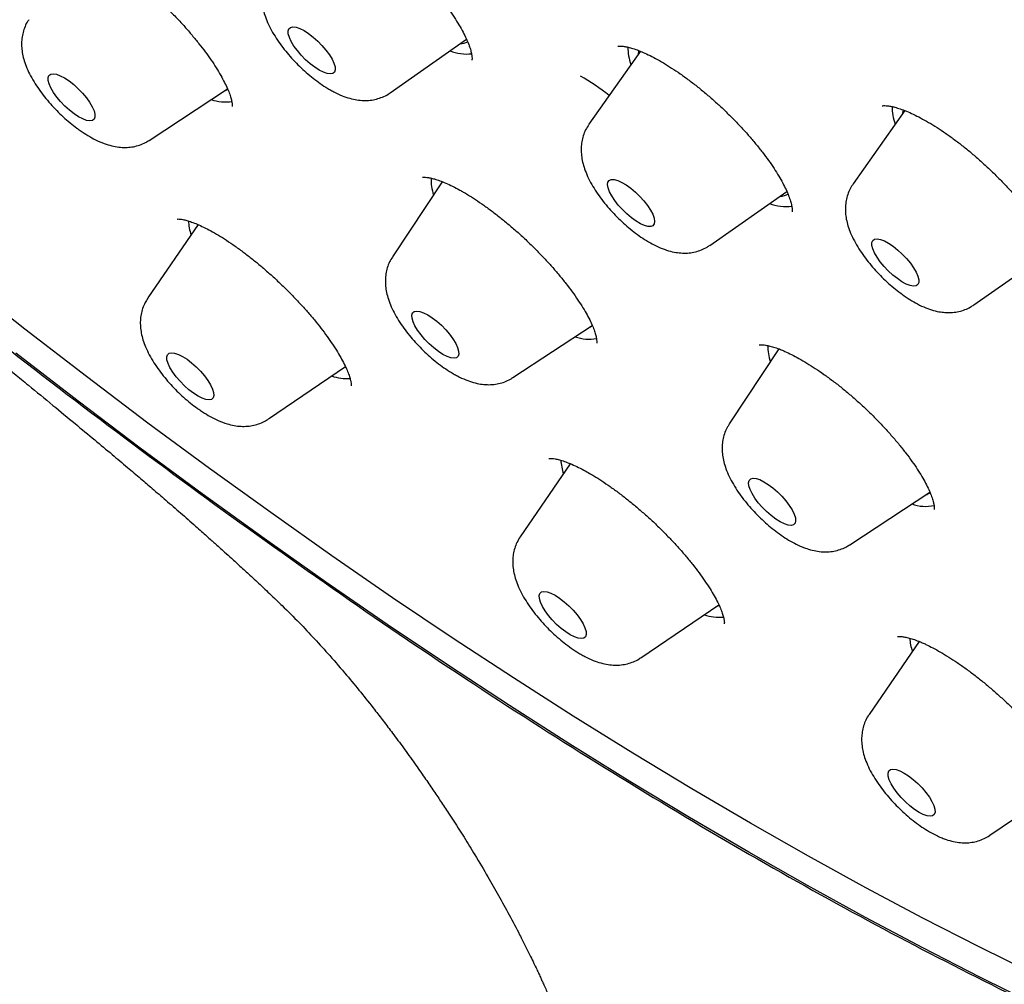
# Model space of a CAD drawing. Header units: millimetres. Extents: x 8 to 1577, y 12 to 2536.
# Tile 12 of 67: x 1340 to 1354, y 861 to 874. Entities that reach past the tile are written whole.
import ezdxf

# ---------------------------------------------------------------- set-up
doc = ezdxf.new("R2010")
doc.units = ezdxf.units.MM

msp = doc.modelspace()

# ---------------------------------------------------------------- linework, layer by layer
at = {"color": 7, "linetype": 'Continuous', "lineweight": 30}
for p, q in [((1345.067, 873.331), (1346.155, 874.094)), ((1348.64, 873.924), (1347.905, 872.881)), ((1341.623, 872.65), (1342.741, 873.387)), ((1352.416, 873.076), (1351.679, 872.031)), ((1345.809, 872.06), (1345.098, 870.987)), ((1349.63, 871.151), (1350.73, 871.922)), ((1342.32, 871.447), (1341.603, 870.399)), ((1353.405, 870.301), (1354.516, 871.08)), ((1346.819, 869.262), (1347.951, 870.007)), ((1350.618, 869.671), (1349.909, 868.599)), ((1343.326, 868.671), (1344.425, 869.42)), ((1344.4, 869.403), (1344.43, 869.41)), ((1347.638, 868.032), (1346.923, 866.988)), ((1351.63, 866.873), (1352.774, 867.627)), ((1348.647, 865.26), (1349.759, 866.018)), ((1352.621, 865.493), (1351.907, 864.45)), ((1353.63, 862.723), (1354.756, 863.489))]:
    msp.add_line(p, q, dxfattribs=at)
at = {"color": 7, "linetype": 'Continuous', "lineweight": 30, "flags": 128}
for points in [[(1343.834, 874.218), (1343.899, 874.177), (1343.965, 874.126), (1344.03, 874.069), (1344.091, 874.006), (1344.147, 873.94), (1344.196, 873.874), (1344.234, 873.811), (1344.261, 873.752), (1344.277, 873.7), (1344.279, 873.658), (1344.268, 873.626), (1344.245, 873.606), (1344.211, 873.599), (1344.166, 873.604), (1344.112, 873.623), (1344.052, 873.653), (1343.988, 873.695), (1343.922, 873.745), (1343.857, 873.803), (1343.795, 873.866), (1343.739, 873.932), (1343.691, 873.997), (1343.652, 874.061), (1343.625, 874.119), (1343.61, 874.171), (1343.608, 874.214), (1343.618, 874.245), (1343.641, 874.265), (1343.676, 874.273), (1343.721, 874.267), (1343.774, 874.249), (1343.834, 874.218)], [(1348.616, 873.933), (1348.614, 873.925), (1348.609, 873.88)], [(1340.478, 873.5), (1340.544, 873.448), (1340.609, 873.389), (1340.67, 873.326), (1340.725, 873.26), (1340.772, 873.194), (1340.809, 873.131), (1340.835, 873.073), (1340.848, 873.023), (1340.848, 872.982), (1340.836, 872.952), (1340.811, 872.934), (1340.775, 872.928), (1340.729, 872.936), (1340.674, 872.956), (1340.613, 872.988), (1340.549, 873.031), (1340.483, 873.082), (1340.418, 873.141), (1340.357, 873.204), (1340.302, 873.27), (1340.255, 873.336), (1340.218, 873.399), (1340.192, 873.457), (1340.179, 873.507), (1340.179, 873.548), (1340.191, 873.578), (1340.216, 873.596), (1340.252, 873.602), (1340.298, 873.594), (1340.353, 873.574), (1340.414, 873.542), (1340.478, 873.5)], [(1342.704, 873.363), (1342.711, 873.365), (1342.75, 873.384)], [(1352.391, 873.088), (1352.384, 873.04), (1352.383, 873.03)], [(1348.316, 872.077), (1348.374, 872.051), (1348.437, 872.014), (1348.502, 871.967), (1348.568, 871.912), (1348.631, 871.851), (1348.69, 871.786), (1348.741, 871.72), (1348.784, 871.655), (1348.816, 871.594), (1348.836, 871.54), (1348.843, 871.493), (1348.837, 871.457), (1348.819, 871.432), (1348.789, 871.42), (1348.748, 871.421), (1348.697, 871.434), (1348.64, 871.46), (1348.577, 871.497), (1348.511, 871.544), (1348.446, 871.599), (1348.382, 871.661), (1348.324, 871.726), (1348.272, 871.792), (1348.23, 871.856), (1348.198, 871.917), (1348.178, 871.972), (1348.17, 872.018), (1348.176, 872.054), (1348.194, 872.079), (1348.224, 872.091), (1348.266, 872.091), (1348.316, 872.077)], [(1352.023, 871.242), (1352.07, 871.234), (1352.125, 871.213), (1352.186, 871.18), (1352.251, 871.137), (1352.317, 871.084), (1352.381, 871.025), (1352.442, 870.961), (1352.497, 870.895), (1352.543, 870.83), (1352.579, 870.767), (1352.604, 870.71), (1352.616, 870.66), (1352.616, 870.62), (1352.602, 870.591), (1352.577, 870.573), (1352.54, 870.569), (1352.493, 870.577), (1352.438, 870.598), (1352.376, 870.631), (1352.312, 870.675), (1352.246, 870.727), (1352.181, 870.786), (1352.121, 870.85), (1352.066, 870.916), (1352.02, 870.981), (1351.984, 871.044), (1351.959, 871.101), (1351.946, 871.151), (1351.947, 871.191), (1351.96, 871.221), (1351.986, 871.238), (1352.023, 871.242)], [(1354.271, 860.74), (1353.478, 861.131), (1352.674, 861.542), (1351.862, 861.974), (1351.04, 862.425), (1350.211, 862.896), (1349.374, 863.387), (1348.531, 863.897), (1347.681, 864.425), (1346.825, 864.971), (1345.965, 865.536), (1345.099, 866.118), (1344.23, 866.717), (1343.358, 867.333), (1342.482, 867.965), (1341.605, 868.613), (1340.726, 869.277), (1339.846, 869.955), (1338.965, 870.648)], [(1345.601, 870.159), (1345.665, 870.117), (1345.731, 870.067), (1345.796, 870.009), (1345.858, 869.946), (1345.914, 869.88), (1345.962, 869.814), (1346.001, 869.751), (1346.028, 869.692), (1346.043, 869.641), (1346.045, 869.598), (1346.035, 869.566), (1346.012, 869.546), (1345.977, 869.539), (1345.932, 869.545), (1345.879, 869.563), (1345.819, 869.594), (1345.754, 869.635), (1345.689, 869.685), (1345.624, 869.743), (1345.562, 869.806), (1345.506, 869.872), (1345.457, 869.938), (1345.419, 870.001), (1345.392, 870.06), (1345.377, 870.111), (1345.374, 870.154), (1345.385, 870.186), (1345.408, 870.206), (1345.443, 870.213), (1345.488, 870.207), (1345.541, 870.189), (1345.601, 870.159)], [(1347.901, 869.974), (1347.912, 869.978), (1347.947, 869.995)], [(1350.187, 862.481), (1349.342, 862.977), (1348.49, 863.491), (1347.632, 864.025), (1346.768, 864.577), (1345.898, 865.147), (1345.024, 865.735), (1344.146, 866.34), (1343.265, 866.962), (1342.381, 867.601), (1341.495, 868.255), (1340.607, 868.926), (1339.718, 869.611)], [(1342.163, 869.523), (1342.228, 869.473), (1342.294, 869.415), (1342.355, 869.352), (1342.412, 869.287), (1342.46, 869.221), (1342.499, 869.157), (1342.527, 869.098), (1342.542, 869.047), (1342.545, 869.004), (1342.535, 868.972), (1342.512, 868.951), (1342.478, 868.944), (1342.433, 868.949), (1342.38, 868.967), (1342.32, 868.997), (1342.256, 869.038), (1342.19, 869.088), (1342.125, 869.146), (1342.063, 869.209), (1342.007, 869.274), (1341.958, 869.34), (1341.919, 869.404), (1341.892, 869.462), (1341.876, 869.514), (1341.873, 869.557), (1341.884, 869.589), (1341.906, 869.61), (1341.941, 869.617), (1341.985, 869.612), (1342.039, 869.594), (1342.098, 869.564), (1342.163, 869.523)], [(1350.344, 867.804), (1350.403, 867.775), (1350.467, 867.736), (1350.532, 867.686), (1350.598, 867.629), (1350.66, 867.567), (1350.717, 867.502), (1350.767, 867.436), (1350.807, 867.372), (1350.836, 867.312), (1350.853, 867.26), (1350.857, 867.216), (1350.848, 867.182), (1350.827, 867.16), (1350.794, 867.151), (1350.75, 867.155), (1350.698, 867.172), (1350.638, 867.2), (1350.575, 867.24), (1350.509, 867.29), (1350.443, 867.347), (1350.381, 867.409), (1350.324, 867.474), (1350.275, 867.54), (1350.235, 867.604), (1350.206, 867.664), (1350.189, 867.716), (1350.185, 867.76), (1350.193, 867.794), (1350.215, 867.816), (1350.248, 867.825), (1350.291, 867.821), (1350.344, 867.804)], [(1347.421, 866.152), (1347.485, 866.111), (1347.551, 866.06), (1347.616, 866.002), (1347.678, 865.939), (1347.734, 865.874), (1347.782, 865.808), (1347.82, 865.744), (1347.848, 865.686), (1347.863, 865.634), (1347.865, 865.592), (1347.855, 865.56), (1347.831, 865.54), (1347.797, 865.533), (1347.752, 865.538), (1347.698, 865.557), (1347.638, 865.587), (1347.574, 865.628), (1347.508, 865.679), (1347.443, 865.737), (1347.381, 865.8), (1347.325, 865.865), (1347.277, 865.931), (1347.239, 865.994), (1347.211, 866.053), (1347.196, 866.105), (1347.194, 866.147), (1347.204, 866.179), (1347.228, 866.199), (1347.262, 866.206), (1347.307, 866.201), (1347.361, 866.182), (1347.421, 866.152)], [(1349.72, 865.992), (1349.765, 866.004), (1349.766, 866.005)], [(1352.346, 863.644), (1352.406, 863.613), (1352.471, 863.572), (1352.537, 863.521), (1352.602, 863.463), (1352.663, 863.4), (1352.719, 863.334), (1352.767, 863.268), (1352.805, 863.205), (1352.832, 863.147), (1352.847, 863.095), (1352.849, 863.053), (1352.838, 863.021), (1352.814, 863.002), (1352.779, 862.995), (1352.734, 863.001), (1352.68, 863.02), (1352.62, 863.051), (1352.556, 863.092), (1352.49, 863.143), (1352.425, 863.201), (1352.364, 863.264), (1352.308, 863.33), (1352.26, 863.395), (1352.222, 863.459), (1352.195, 863.517), (1352.18, 863.569), (1352.178, 863.611), (1352.189, 863.642), (1352.212, 863.662), (1352.247, 863.669), (1352.293, 863.663), (1352.346, 863.644)], [(1354.288, 860.304), (1353.486, 860.698), (1352.675, 861.114), (1351.854, 861.55), (1351.025, 862.006), (1350.187, 862.481)]]:
    msp.add_lwpolyline(points, dxfattribs=at)
at = {"color": 7, "linetype": 'Continuous', "lineweight": 30}
for centre, radius, start, end in [((1346.06, 874.306), 0.273, 271.5071, 294.5871), ((1346.161, 874.549), 0.665, 248.7208, 275.842), ((1349.24, 873.996), 0.781, 180.6821, 199.7316), ((1345.837, 870.251), 3.847, 52.2129, 59.6239), ((1342.713, 873.816), 0.617, 250.7048, 278.5984), ((1353.014, 873.146), 0.781, 180.6632, 199.7333), ((1346.334, 872.088), 0.685, 177.819, 198.3901), ((1350.629, 872.1), 0.247, 270.3598, 301.0553), ((1350.721, 872.354), 0.65, 248.533, 277.3586), ((1342.977, 871.547), 0.796, 183.3198, 198.0814), ((1347.905, 870.391), 0.581, 249.9787, 280.9082), ((1351.149, 869.701), 0.689, 178.2249, 198.3503), ((1344.453, 869.921), 0.674, 250.5853, 273.2991), ((1348.306, 868.138), 0.805, 183.9686, 198.0347), ((1352.651, 867.776), 0.2, 287.6963, 309.7451), ((1352.713, 867.989), 0.567, 249.7589, 282.7287), ((1349.769, 866.494), 0.657, 250.3977, 275.0162), ((1353.293, 865.602), 0.809, 184.2732, 198.0129)]:
    msp.add_arc(centre, radius, start, end, dxfattribs=at)
for points, knots in [([(1343.758, 876.18), (1343.759, 876.181), (1343.762, 876.181), (1343.784, 876.183), (1343.821, 876.181), (1343.872, 876.173), (1343.936, 876.157), (1344.011, 876.132), (1344.098, 876.097), (1344.195, 876.052), (1344.3, 875.997), (1344.411, 875.932), (1344.527, 875.857), (1344.647, 875.774), (1344.771, 875.683), (1344.898, 875.583), (1345.025, 875.477), (1345.151, 875.365), (1345.275, 875.248), (1345.394, 875.129), (1345.509, 875.009), (1345.617, 874.887), (1345.719, 874.766), (1345.814, 874.645), (1345.901, 874.525), (1345.98, 874.409), (1346.049, 874.299), (1346.107, 874.196), (1346.153, 874.103), (1346.188, 874.021), (1346.212, 873.949), (1346.227, 873.889), (1346.234, 873.842), (1346.235, 873.811), (1346.233, 873.796), (1346.233, 873.798), (1346.233, 873.798)], [0, 0, 0, 0, 0.024639, 0.050299, 0.076094, 0.102616, 0.130126, 0.158621, 0.187968, 0.217977, 0.248451, 0.279178, 0.309883, 0.340992, 0.372598, 0.40458, 0.436807, 0.469146, 0.50144, 0.533583, 0.565447, 0.596957, 0.628649, 0.66056, 0.692559, 0.724417, 0.755932, 0.786888, 0.817075, 0.846294, 0.874823, 0.903471, 0.931684, 0.959339, 0.986539, 1, 1, 1, 1]), ([(1340.345, 875.521), (1340.344, 875.52), (1340.343, 875.52), (1340.357, 875.522), (1340.386, 875.521), (1340.431, 875.514), (1340.488, 875.5), (1340.557, 875.477), (1340.639, 875.445), (1340.732, 875.402), (1340.834, 875.349), (1340.943, 875.286), (1341.059, 875.213), (1341.151, 875.15), (1341.225, 875.097), (1341.299, 875.043), (1341.402, 874.963), (1341.526, 874.861), (1341.651, 874.752), (1341.776, 874.638), (1341.898, 874.519), (1342.016, 874.397), (1342.13, 874.275), (1342.236, 874.152), (1342.334, 874.032), (1342.424, 873.914), (1342.507, 873.798), (1342.581, 873.686), (1342.645, 873.578), (1342.699, 873.478), (1342.742, 873.387), (1342.774, 873.308), (1342.795, 873.242), (1342.806, 873.192), (1342.81, 873.156), (1342.809, 873.135), (1342.809, 873.134), (1342.809, 873.133)], [0, 0, 0, 0, 0.012339, 0.039539, 0.06583, 0.091173, 0.117609, 0.145395, 0.174418, 0.20448, 0.235342, 0.266757, 0.298498, 0.330376, 0.340025, 0.356673, 0.388161, 0.419994, 0.452258, 0.484843, 0.517617, 0.55041, 0.583032, 0.615341, 0.647212, 0.678708, 0.710477, 0.74249, 0.774498, 0.806166, 0.83718, 0.867219, 0.895992, 0.9233, 0.950108, 0.976982, 1, 1, 1, 1]), ([(1343.341, 875.059), (1343.339, 875.057), (1343.318, 875.031), (1343.289, 874.974), (1343.256, 874.891), (1343.236, 874.804), (1343.228, 874.716), (1343.231, 874.626), (1343.246, 874.534), (1343.273, 874.436), (1343.313, 874.331), (1343.368, 874.221), (1343.435, 874.11), (1343.51, 874.003), (1343.592, 873.9), (1343.678, 873.801), (1343.77, 873.708), (1343.866, 873.619), (1343.965, 873.537), (1344.067, 873.46), (1344.147, 873.408), (1344.192, 873.381), (1344.202, 873.376)], [0, 0, 0, 0, 0.003927, 0.048058, 0.091426, 0.134648, 0.178459, 0.223817, 0.272027, 0.324778, 0.383594, 0.447643, 0.511519, 0.572912, 0.632304, 0.690479, 0.748081, 0.805652, 0.863578, 0.922403, 0.982867, 1, 1, 1, 1]), ([(1339.902, 874.373), (1339.894, 874.361), (1339.868, 874.325), (1339.839, 874.256), (1339.813, 874.171), (1339.8, 874.083), (1339.799, 873.995), (1339.808, 873.903), (1339.83, 873.808), (1339.864, 873.706), (1339.913, 873.598), (1339.975, 873.487), (1340.047, 873.378), (1340.126, 873.273), (1340.21, 873.173), (1340.3, 873.077), (1340.394, 872.986), (1340.49, 872.902), (1340.563, 872.845), (1340.602, 872.816), (1340.61, 872.811)], [0, 0, 0, 0, 0.022677, 0.071239, 0.119333, 0.167706, 0.217302, 0.269391, 0.325684, 0.38812, 0.457331, 0.529273, 0.598815, 0.665778, 0.731024, 0.795342, 0.859374, 0.923628, 0.985663, 1, 1, 1, 1]), ([(1334.265, 874.109), (1334.727, 873.706), (1335.652, 872.899), (1337.207, 871.594), (1338.926, 870.201), (1340.806, 868.739), (1342.054, 867.821), (1342.679, 867.362)], [0, 0, 0, 0, 0.165872, 0.331913, 0.554474, 0.776941, 1, 1, 1, 1]), ([(1348.317, 873.994), (1348.317, 873.994), (1348.315, 873.993), (1348.322, 873.996), (1348.343, 873.998), (1348.381, 873.997), (1348.432, 873.99), (1348.495, 873.975), (1348.571, 873.951), (1348.657, 873.918), (1348.752, 873.875), (1348.856, 873.822), (1348.968, 873.758), (1349.086, 873.685), (1349.209, 873.602), (1349.335, 873.511), (1349.462, 873.413), (1349.589, 873.308), (1349.714, 873.199), (1349.836, 873.085), (1349.956, 872.968), (1350.071, 872.848), (1350.182, 872.725), (1350.287, 872.602), (1350.384, 872.48), (1350.472, 872.362), (1350.55, 872.248), (1350.617, 872.141), (1350.674, 872.04), (1350.721, 871.945), (1350.758, 871.859), (1350.784, 871.783), (1350.8, 871.72), (1350.808, 871.672), (1350.809, 871.64), (1350.807, 871.626), (1350.807, 871.628), (1350.808, 871.628)], [0, 0, 0, 0, 0.000393, 0.026175, 0.053228, 0.080028, 0.107131, 0.134872, 0.163293, 0.192253, 0.221413, 0.251348, 0.28203, 0.313298, 0.344987, 0.376936, 0.409, 0.441023, 0.472858, 0.504393, 0.536156, 0.568234, 0.600511, 0.632825, 0.664963, 0.696751, 0.728023, 0.758636, 0.788834, 0.819348, 0.849721, 0.879642, 0.908798, 0.936925, 0.9639, 0.989881, 1, 1, 1, 1]), ([(1334.521, 873.623), (1334.716, 873.453), (1335.094, 873.123), (1335.645, 872.653), (1336.158, 872.22), (1336.634, 871.822), (1337.072, 871.46), (1337.465, 871.137), (1337.813, 870.852), (1338.118, 870.603), (1338.388, 870.384), (1338.621, 870.194), (1338.811, 870.039), (1338.961, 869.918), (1339.073, 869.826), (1339.161, 869.754), (1339.225, 869.703), (1339.274, 869.663), (1339.331, 869.616), (1339.418, 869.545), (1339.544, 869.442), (1339.708, 869.308), (1339.947, 869.113), (1340.236, 868.875), (1340.552, 868.614), (1340.834, 868.38), (1341.084, 868.172), (1341.303, 867.987), (1341.494, 867.825), (1341.676, 867.669), (1341.866, 867.506), (1342.073, 867.326), (1342.243, 867.177), (1342.367, 867.067), (1342.441, 867.001), (1342.504, 866.945), (1342.563, 866.893), (1342.627, 866.835), (1342.706, 866.763), (1342.806, 866.674), (1342.927, 866.563), (1343.07, 866.431), (1343.234, 866.278), (1343.35, 866.168), (1343.412, 866.11)], [0, 0, 0, 0, 0.066919, 0.129414, 0.187486, 0.241116, 0.290283, 0.334965, 0.372972, 0.406972, 0.436964, 0.462951, 0.484941, 0.500221, 0.51274, 0.522502, 0.529515, 0.533811, 0.538803, 0.548542, 0.56245, 0.580519, 0.602688, 0.641292, 0.676126, 0.707221, 0.734653, 0.758798, 0.780108, 0.798296, 0.819957, 0.843713, 0.86812, 0.877928, 0.886558, 0.893807, 0.899675, 0.90695, 0.915858, 0.927371, 0.941508, 0.958298, 0.977779, 1, 1, 1, 1]), ([(1344.202, 873.376), (1344.221, 873.365), (1344.28, 873.332), (1344.374, 873.288), (1344.484, 873.25), (1344.587, 873.228), (1344.685, 873.218), (1344.778, 873.222), (1344.869, 873.238), (1344.955, 873.267), (1345.021, 873.299), (1345.055, 873.324), (1345.064, 873.331)], [0, 0, 0, 0, 0.070665, 0.215561, 0.348574, 0.466742, 0.574359, 0.675691, 0.773327, 0.868832, 0.963166, 1, 1, 1, 1]), ([(1352.093, 873.143), (1352.093, 873.143), (1352.094, 873.143), (1352.113, 873.147), (1352.148, 873.147), (1352.196, 873.141), (1352.257, 873.129), (1352.33, 873.108), (1352.415, 873.077), (1352.511, 873.037), (1352.615, 872.986), (1352.727, 872.925), (1352.846, 872.854), (1352.968, 872.775), (1353.092, 872.687), (1353.218, 872.592), (1353.344, 872.491), (1353.47, 872.383), (1353.595, 872.269), (1353.718, 872.151), (1353.836, 872.03), (1353.949, 871.909), (1354.053, 871.787), (1354.15, 871.668), (1354.237, 871.551), (1354.317, 871.437), (1354.388, 871.326), (1354.449, 871.22), (1354.499, 871.121), (1354.538, 871.032), (1354.565, 870.956), (1354.582, 870.893), (1354.59, 870.845), (1354.592, 870.812), (1354.59, 870.793), (1354.59, 870.792), (1354.589, 870.791)], [0, 0, 0, 0, 0.021439, 0.049393, 0.076138, 0.102607, 0.12907, 0.156624, 0.185213, 0.214708, 0.244928, 0.275681, 0.306779, 0.338064, 0.369349, 0.40037, 0.431631, 0.463318, 0.495315, 0.527482, 0.559634, 0.591582, 0.623181, 0.65431, 0.685124, 0.716247, 0.747577, 0.778844, 0.809729, 0.839925, 0.869136, 0.897114, 0.923732, 0.950179, 0.977078, 1, 1, 1, 1]), ([(1340.61, 872.811), (1340.628, 872.798), (1340.682, 872.76), (1340.774, 872.702), (1340.888, 872.642), (1341.001, 872.596), (1341.11, 872.566), (1341.209, 872.55), (1341.305, 872.548), (1341.397, 872.558), (1341.485, 872.581), (1341.561, 872.612), (1341.603, 872.639), (1341.62, 872.651)], [0, 0, 0, 0, 0.057539, 0.170069, 0.28752, 0.413269, 0.518911, 0.613551, 0.701388, 0.785201, 0.866668, 0.946808, 1, 1, 1, 1]), ([(1347.903, 872.878), (1347.887, 872.853), (1347.854, 872.801), (1347.821, 872.717), (1347.8, 872.631), (1347.792, 872.543), (1347.794, 872.454), (1347.808, 872.361), (1347.833, 872.264), (1347.873, 872.16), (1347.926, 872.05), (1347.992, 871.939), (1348.067, 871.831), (1348.148, 871.728), (1348.234, 871.629), (1348.326, 871.535), (1348.421, 871.446), (1348.52, 871.363), (1348.622, 871.286), (1348.728, 871.216), (1348.837, 871.155), (1348.921, 871.116), (1348.968, 871.099), (1348.978, 871.095)], [0, 0, 0, 0, 0.039003, 0.077802, 0.116422, 0.155509, 0.195896, 0.238724, 0.285477, 0.337579, 0.394564, 0.451818, 0.506872, 0.560078, 0.612142, 0.663651, 0.715094, 0.766827, 0.819316, 0.873207, 0.929405, 0.986116, 1, 1, 1, 1]), ([(1345.528, 872.123), (1345.529, 872.123), (1345.53, 872.124), (1345.551, 872.125), (1345.586, 872.123), (1345.636, 872.115), (1345.698, 872.1), (1345.773, 872.075), (1345.86, 872.041), (1345.956, 871.996), (1346.041, 871.952), (1346.112, 871.911), (1346.186, 871.868), (1346.283, 871.806), (1346.403, 871.724), (1346.526, 871.634), (1346.653, 871.536), (1346.78, 871.43), (1346.907, 871.319), (1347.032, 871.204), (1347.152, 871.086), (1347.267, 870.967), (1347.376, 870.847), (1347.479, 870.726), (1347.577, 870.605), (1347.667, 870.486), (1347.748, 870.369), (1347.819, 870.259), (1347.879, 870.156), (1347.927, 870.063), (1347.964, 869.98), (1347.99, 869.908), (1348.007, 869.847), (1348.015, 869.8), (1348.017, 869.768), (1348.015, 869.753), (1348.015, 869.754), (1348.015, 869.755)], [0, 0, 0, 0, 0.021605, 0.046889, 0.072494, 0.099014, 0.126647, 0.155343, 0.184928, 0.215175, 0.245859, 0.259396, 0.275853, 0.306528, 0.337665, 0.369364, 0.401498, 0.433923, 0.466482, 0.498974, 0.531246, 0.563176, 0.594744, 0.626589, 0.658805, 0.691205, 0.723509, 0.755424, 0.786682, 0.817026, 0.846262, 0.875241, 0.904035, 0.932261, 0.959814, 0.986807, 1, 1, 1, 1]), ([(1351.679, 872.029), (1351.664, 872.006), (1351.632, 871.958), (1351.599, 871.877), (1351.577, 871.791), (1351.567, 871.704), (1351.568, 871.614), (1351.58, 871.522), (1351.604, 871.426), (1351.642, 871.322), (1351.694, 871.213), (1351.759, 871.102), (1351.833, 870.994), (1351.913, 870.89), (1351.999, 870.791), (1352.089, 870.696), (1352.184, 870.607), (1352.283, 870.523), (1352.384, 870.445), (1352.49, 870.374), (1352.601, 870.31), (1352.713, 870.258), (1352.822, 870.22), (1352.92, 870.198), (1352.982, 870.193), (1353.009, 870.191)], [0, 0, 0, 0, 0.030963, 0.065561, 0.099941, 0.134662, 0.170444, 0.208263, 0.249413, 0.295218, 0.345586, 0.396747, 0.445997, 0.493531, 0.539979, 0.585879, 0.631671, 0.677687, 0.72432, 0.772124, 0.821872, 0.874654, 0.923514, 0.966922, 1, 1, 1, 1]), ([(1342.024, 871.526), (1342.023, 871.526), (1342.022, 871.526), (1342.035, 871.528), (1342.063, 871.526), (1342.104, 871.52), (1342.159, 871.506), (1342.228, 871.485), (1342.308, 871.453), (1342.4, 871.411), (1342.501, 871.359), (1342.61, 871.297), (1342.727, 871.224), (1342.829, 871.155), (1342.932, 871.081), (1343.035, 871.003), (1343.16, 870.904), (1343.285, 870.798), (1343.411, 870.685), (1343.535, 870.569), (1343.656, 870.448), (1343.772, 870.327), (1343.882, 870.205), (1343.984, 870.085), (1344.078, 869.966), (1344.165, 869.85), (1344.244, 869.736), (1344.314, 869.627), (1344.373, 869.524), (1344.422, 869.43), (1344.459, 869.347), (1344.484, 869.277), (1344.5, 869.221), (1344.507, 869.179), (1344.508, 869.153), (1344.506, 869.142), (1344.507, 869.145), (1344.507, 869.145)], [0, 0, 0, 0, 0.011517, 0.038106, 0.06145, 0.086036, 0.112533, 0.140383, 0.169482, 0.19962, 0.230547, 0.262011, 0.293783, 0.326732, 0.343425, 0.374948, 0.406831, 0.439159, 0.471825, 0.504693, 0.537601, 0.570353, 0.602809, 0.634844, 0.666504, 0.698439, 0.730644, 0.762891, 0.794841, 0.826186, 0.85661, 0.885813, 0.913573, 0.940815, 0.967904, 0.994675, 1, 1, 1, 1]), ([(1348.978, 871.095), (1348.999, 871.088), (1349.054, 871.069), (1349.142, 871.049), (1349.24, 871.039), (1349.334, 871.041), (1349.425, 871.056), (1349.511, 871.084), (1349.58, 871.116), (1349.616, 871.143), (1349.628, 871.151)], [0, 0, 0, 0, 0.1050881, 0.2668351, 0.4130117, 0.5503179, 0.6823962, 0.8114537, 0.9388396, 1, 1, 1, 1]), ([(1345.097, 870.984), (1345.083, 870.961), (1345.053, 870.912), (1345.022, 870.831), (1345.002, 870.744), (1344.995, 870.656), (1344.998, 870.567), (1345.012, 870.474), (1345.039, 870.376), (1345.08, 870.271), (1345.134, 870.161), (1345.201, 870.05), (1345.277, 869.943), (1345.358, 869.84), (1345.445, 869.742), (1345.537, 869.648), (1345.632, 869.56), (1345.731, 869.477), (1345.834, 869.401), (1345.913, 869.348), (1345.959, 869.322), (1345.969, 869.316)], [0, 0, 0, 0, 0.03937, 0.083133, 0.12675, 0.170961, 0.216732, 0.265383, 0.318616, 0.377968, 0.442601, 0.507061, 0.569014, 0.628948, 0.687654, 0.745782, 0.803878, 0.862333, 0.921695, 0.98271, 1, 1, 1, 1]), ([(1341.602, 870.396), (1341.589, 870.375), (1341.558, 870.329), (1341.527, 870.251), (1341.504, 870.165), (1341.494, 870.077), (1341.496, 869.988), (1341.508, 869.896), (1341.533, 869.799), (1341.57, 869.695), (1341.623, 869.586), (1341.687, 869.475), (1341.762, 869.367), (1341.842, 869.263), (1341.928, 869.164), (1342.019, 869.069), (1342.113, 868.98), (1342.211, 868.897), (1342.283, 868.842), (1342.323, 868.814), (1342.33, 868.809)], [0, 0, 0, 0, 0.038753, 0.086177, 0.133312, 0.180928, 0.230015, 0.281919, 0.338419, 0.401321, 0.470445, 0.540554, 0.608033, 0.673173, 0.736835, 0.799756, 0.862537, 0.925632, 0.986782, 1, 1, 1, 1]), ([(1353.009, 870.191), (1353.039, 870.191), (1353.098, 870.19), (1353.188, 870.204), (1353.275, 870.23), (1353.348, 870.263), (1353.388, 870.291), (1353.404, 870.302)], [0, 0, 0, 0, 0.220209, 0.44127, 0.656871, 0.86946, 1, 1, 1, 1]), ([(1350.335, 869.728), (1350.335, 869.728), (1350.334, 869.728), (1350.351, 869.731), (1350.383, 869.731), (1350.429, 869.726), (1350.489, 869.714), (1350.56, 869.693), (1350.617, 869.672), (1350.665, 869.653), (1350.716, 869.631), (1350.799, 869.592), (1350.905, 869.536), (1351.018, 869.47), (1351.138, 869.394), (1351.262, 869.309), (1351.389, 869.216), (1351.517, 869.116), (1351.644, 869.01), (1351.769, 868.9), (1351.89, 868.786), (1352.009, 868.669), (1352.123, 868.549), (1352.234, 868.426), (1352.338, 868.303), (1352.434, 868.182), (1352.52, 868.065), (1352.596, 867.954), (1352.661, 867.849), (1352.716, 867.752), (1352.76, 867.661), (1352.794, 867.579), (1352.818, 867.508), (1352.832, 867.451), (1352.838, 867.408), (1352.838, 867.383), (1352.836, 867.374), (1352.836, 867.376), (1352.837, 867.376)], [0, 0, 0, 0, 0.016379, 0.043314, 0.069908, 0.096817, 0.124422, 0.15277, 0.180487, 0.184166, 0.200383, 0.229681, 0.259638, 0.290377, 0.32174, 0.353558, 0.385652, 0.417845, 0.449924, 0.481756, 0.513227, 0.544914, 0.577074, 0.609537, 0.6421, 0.674455, 0.706369, 0.737623, 0.768062, 0.798265, 0.828613, 0.858689, 0.888243, 0.917026, 0.944854, 0.971714, 0.997908, 1, 1, 1, 1]), ([(1345.969, 869.316), (1345.988, 869.305), (1346.046, 869.273), (1346.141, 869.229), (1346.251, 869.191), (1346.354, 869.168), (1346.451, 869.159), (1346.545, 869.162), (1346.636, 869.178), (1346.722, 869.208), (1346.783, 869.236), (1346.812, 869.258), (1346.817, 869.262)], [0, 0, 0, 0, 0.071946, 0.21947, 0.354895, 0.475206, 0.584774, 0.687944, 0.787351, 0.884587, 0.980632, 1, 1, 1, 1]), ([(1342.33, 868.809), (1342.348, 868.796), (1342.403, 868.759), (1342.495, 868.703), (1342.611, 868.645), (1342.725, 868.602), (1342.834, 868.576), (1342.932, 868.564), (1343.026, 868.565), (1343.118, 868.579), (1343.205, 868.605), (1343.274, 868.636), (1343.312, 868.663), (1343.324, 868.672)], [0, 0, 0, 0, 0.058745, 0.174328, 0.29545, 0.425564, 0.529344, 0.623264, 0.711201, 0.79561, 0.877976, 0.959202, 1, 1, 1, 1]), ([(1349.909, 868.596), (1349.901, 868.584), (1349.875, 868.548), (1349.846, 868.479), (1349.82, 868.394), (1349.807, 868.306), (1349.806, 868.218), (1349.816, 868.126), (1349.837, 868.031), (1349.871, 867.929), (1349.92, 867.821), (1349.982, 867.71), (1350.054, 867.601), (1350.133, 867.496), (1350.218, 867.396), (1350.307, 867.3), (1350.401, 867.209), (1350.499, 867.124), (1350.6, 867.045), (1350.704, 866.972), (1350.812, 866.908), (1350.895, 866.866), (1350.942, 866.847), (1350.952, 866.843)], [0, 0, 0, 0, 0.018863, 0.058929, 0.098609, 0.138521, 0.17944, 0.222417, 0.268863, 0.320378, 0.377481, 0.436837, 0.494213, 0.549461, 0.603292, 0.656359, 0.709189, 0.762202, 0.815801, 0.870586, 0.927377, 0.984942, 1, 1, 1, 1]), ([(1347.332, 868.107), (1347.332, 868.107), (1347.331, 868.107), (1347.347, 868.109), (1347.377, 868.107), (1347.423, 868.101), (1347.481, 868.088), (1347.553, 868.065), (1347.636, 868.034), (1347.73, 867.992), (1347.823, 867.944), (1347.905, 867.899), (1347.99, 867.848), (1348.088, 867.787), (1348.208, 867.705), (1348.332, 867.615), (1348.459, 867.516), (1348.587, 867.411), (1348.715, 867.3), (1348.84, 867.186), (1348.961, 867.068), (1349.077, 866.949), (1349.187, 866.83), (1349.291, 866.71), (1349.389, 866.59), (1349.48, 866.471), (1349.563, 866.355), (1349.635, 866.245), (1349.696, 866.143), (1349.745, 866.05), (1349.783, 865.968), (1349.81, 865.896), (1349.828, 865.836), (1349.837, 865.789), (1349.839, 865.758), (1349.838, 865.744), (1349.838, 865.745), (1349.838, 865.745)], [0, 0, 0, 0, 0.013822, 0.038851, 0.064116, 0.090264, 0.117565, 0.146001, 0.17541, 0.205564, 0.236227, 0.259185, 0.275689, 0.306456, 0.337684, 0.369472, 0.401695, 0.434209, 0.466858, 0.499441, 0.531805, 0.563828, 0.595486, 0.62742, 0.659727, 0.692222, 0.724629, 0.756651, 0.78802, 0.818477, 0.847822, 0.876871, 0.905718, 0.933964, 0.961487, 0.988377, 1, 1, 1, 1]), ([(1342.679, 867.362), (1343.32, 866.904), (1344.6, 865.99), (1346.496, 864.72), (1348.366, 863.532), (1350.205, 862.436), (1352.008, 861.43), (1353.771, 860.521), (1355.494, 859.701), (1356.599, 859.238), (1357.153, 859.007)], [0, 0, 0, 0, 0.125524, 0.250559, 0.37525, 0.5, 0.624742, 0.749434, 0.874481, 1, 1, 1, 1]), ([(1346.921, 866.985), (1346.905, 866.96), (1346.874, 866.908), (1346.842, 866.824), (1346.822, 866.738), (1346.814, 866.65), (1346.818, 866.56), (1346.832, 866.467), (1346.859, 866.369), (1346.899, 866.265), (1346.954, 866.155), (1347.021, 866.044), (1347.096, 865.936), (1347.178, 865.833), (1347.265, 865.735), (1347.356, 865.642), (1347.452, 865.553), (1347.551, 865.47), (1347.653, 865.394), (1347.733, 865.342), (1347.778, 865.315), (1347.788, 865.309)], [0, 0, 0, 0, 0.043588, 0.087159, 0.130585, 0.174601, 0.220172, 0.268609, 0.321608, 0.380699, 0.445049, 0.509225, 0.570907, 0.630577, 0.689025, 0.746898, 0.80474, 0.862937, 0.922039, 0.982786, 1, 1, 1, 1]), ([(1350.952, 866.843), (1350.973, 866.835), (1351.028, 866.813), (1351.117, 866.789), (1351.217, 866.773), (1351.312, 866.771), (1351.404, 866.781), (1351.492, 866.804), (1351.568, 866.835), (1351.61, 866.862), (1351.627, 866.873)], [0, 0, 0, 0, 0.098728, 0.261582, 0.406927, 0.541831, 0.670554, 0.795677, 0.91876, 1, 1, 1, 1]), ([(1343.413, 866.108), (1343.424, 866.098), (1343.46, 866.063), (1343.579, 865.949), (1343.76, 865.768), (1343.986, 865.529), (1344.213, 865.279), (1344.432, 865.024), (1344.645, 864.767), (1344.819, 864.548), (1344.97, 864.353), (1345.108, 864.171), (1345.256, 863.971), (1345.409, 863.759), (1345.549, 863.558), (1345.674, 863.378), (1345.788, 863.208), (1345.938, 862.982), (1346.101, 862.726), (1346.288, 862.422), (1346.453, 862.146), (1346.616, 861.86), (1346.767, 861.585), (1346.882, 861.367), (1346.962, 861.21), (1347.014, 861.107), (1347.068, 860.999), (1347.116, 860.899), (1347.156, 860.816), (1347.188, 860.746), (1347.216, 860.686), (1347.242, 860.628), (1347.271, 860.564), (1347.315, 860.466), (1347.375, 860.327), (1347.452, 860.141), (1347.54, 859.916), (1347.633, 859.652), (1347.725, 859.37), (1347.779, 859.174), (1347.805, 859.081)], [0, 0, 0, 0, 0.004796, 0.015808, 0.052583, 0.086715, 0.121837, 0.161851, 0.196285, 0.230828, 0.25348, 0.277117, 0.305657, 0.335264, 0.362698, 0.385935, 0.407428, 0.430397, 0.476423, 0.509883, 0.55201, 0.587414, 0.624549, 0.662843, 0.674607, 0.689938, 0.705922, 0.719712, 0.73129, 0.740642, 0.748792, 0.755988, 0.765681, 0.777942, 0.801456, 0.83098, 0.866594, 0.908372, 0.956298, 1, 1, 1, 1]), ([(1352.311, 865.562), (1352.311, 865.562), (1352.312, 865.563), (1352.332, 865.565), (1352.367, 865.564), (1352.416, 865.557), (1352.478, 865.543), (1352.552, 865.52), (1352.617, 865.495), (1352.674, 865.471), (1352.732, 865.444), (1352.819, 865.401), (1352.928, 865.341), (1353.044, 865.271), (1353.166, 865.191), (1353.291, 865.103), (1353.42, 865.007), (1353.548, 864.905), (1353.676, 864.797), (1353.801, 864.686), (1353.922, 864.571), (1354.039, 864.453), (1354.153, 864.333), (1354.261, 864.211), (1354.363, 864.089), (1354.457, 863.97), (1354.541, 863.855), (1354.614, 863.747), (1354.676, 863.645), (1354.727, 863.551), (1354.768, 863.465), (1354.799, 863.388), (1354.819, 863.323), (1354.83, 863.272), (1354.834, 863.237), (1354.832, 863.219), (1354.832, 863.219), (1354.832, 863.219)], [0, 0, 0, 0, 0.021285, 0.047561, 0.07387, 0.10078, 0.128532, 0.157099, 0.186337, 0.195193, 0.211481, 0.241099, 0.271341, 0.302323, 0.333893, 0.365886, 0.398129, 0.43044, 0.462618, 0.494535, 0.526088, 0.55787, 0.590111, 0.62264, 0.655247, 0.687627, 0.71954, 0.750767, 0.781143, 0.811269, 0.841489, 0.871377, 0.900678, 0.929148, 0.95664, 0.983216, 1, 1, 1, 1]), ([(1347.788, 865.309), (1347.808, 865.299), (1347.866, 865.266), (1347.961, 865.222), (1348.071, 865.184), (1348.174, 865.161), (1348.271, 865.152), (1348.365, 865.156), (1348.455, 865.172), (1348.541, 865.201), (1348.605, 865.231), (1348.637, 865.255), (1348.644, 865.26)], [0, 0, 0, 0, 0.071251, 0.21735, 0.351466, 0.470615, 0.579125, 0.681298, 0.779744, 0.876041, 0.971158, 1, 1, 1, 1]), ([(1351.907, 864.449), (1351.903, 864.443), (1351.879, 864.412), (1351.85, 864.35), (1351.82, 864.266), (1351.803, 864.179), (1351.798, 864.09), (1351.804, 864), (1351.821, 863.906), (1351.851, 863.807), (1351.895, 863.7), (1351.953, 863.59), (1352.023, 863.479), (1352.1, 863.373), (1352.183, 863.271), (1352.271, 863.174), (1352.363, 863.082), (1352.46, 862.995), (1352.56, 862.913), (1352.663, 862.839), (1352.771, 862.771), (1352.856, 862.726), (1352.906, 862.703), (1352.917, 862.698)], [0, 0, 0, 0, 0.010329, 0.051024, 0.091147, 0.131288, 0.17217, 0.21475, 0.260331, 0.310528, 0.366476, 0.426476, 0.485159, 0.541554, 0.59628, 0.650038, 0.703397, 0.756837, 0.8107, 0.865549, 0.922125, 0.981488, 1, 1, 1, 1]), ([(1352.917, 862.698), (1352.938, 862.69), (1352.994, 862.666), (1353.083, 862.639), (1353.185, 862.62), (1353.281, 862.614), (1353.374, 862.621), (1353.463, 862.641), (1353.548, 862.674), (1353.604, 862.702), (1353.629, 862.722), (1353.63, 862.722)], [0, 0, 0, 0, 0.091984, 0.250587, 0.391433, 0.521015, 0.643915, 0.762903, 0.879654, 0.995209, 1, 1, 1, 1])]:
    msp.add_open_spline(points, degree=3, knots=knots, dxfattribs=at)

doc.saveas('drawing.dxf')
